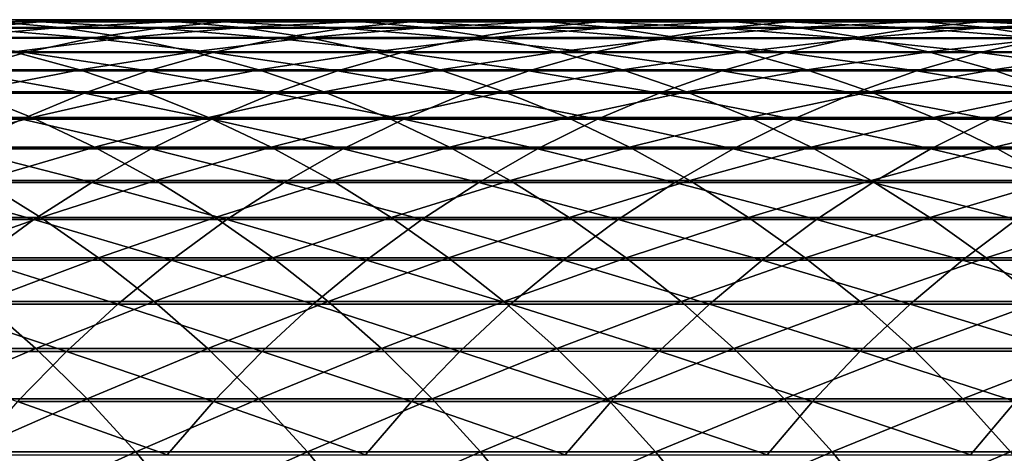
# Model space of a CAD drawing. Header units: metres. Extents: x -24 to 236, y -24 to 24.
# Tile 119 of 256: x 47.17 to 53.56, y 6.18 to 9. Entities that reach past the tile are written whole.
import ezdxf

# ---------------------------------------------------------------- set-up
doc = ezdxf.new("R2010")
doc.units = ezdxf.units.M
doc.layers.add('solid_10392024', color=7, linetype='CONTINUOUS')

msp = doc.modelspace()

# ---------------------------------------------------------------- linework, layer by layer
at = {"layer": 'solid_10392024'}
for points in [[(46.117588, 8.986413, 302.739349), (47.302929, 8.98634, 305.148254), (46.556221, 9.00038, 302.526093)], [(46.867668, 8.945963, 305.365021), (47.302929, 8.98634, 305.148254), (46.117588, 8.986413, 302.739349)], [(46.994892, 8.987893, 302.312805), (47.432308, 8.948991, 302.100159), (46.264595, 8.94903, 299.669464)], [(46.264595, 8.94903, 299.669464), (47.432308, 8.948991, 302.100159), (46.701431, 8.883825, 299.462097)], [(46.435005, 8.879292, 305.580505), (47.636139, 8.879197, 307.963409), (46.867668, 8.945963, 305.365021)], [(46.556221, 9.00038, 302.526093), (47.73951, 9.000305, 304.930847), (46.994892, 8.987893, 302.312805)], [(47.302929, 8.98634, 305.148254), (47.73951, 9.000305, 304.930847), (46.556221, 9.00038, 302.526093)], [(47.432308, 8.948991, 302.100159), (47.867188, 8.883787, 301.888733), (46.701431, 8.883825, 299.462097)], [(46.867668, 8.945963, 305.365021), (48.066685, 8.945866, 307.743744), (47.302929, 8.98634, 305.148254)], [(47.636139, 8.879197, 307.963409), (48.066685, 8.945866, 307.743744), (46.867668, 8.945963, 305.365021)], [(47.73951, 9.000305, 304.930847), (48.176125, 8.987819, 304.713409), (46.994892, 8.987893, 302.312805)], [(46.994892, 8.987893, 302.312805), (48.176125, 8.987819, 304.713409), (47.432308, 8.948991, 302.100159)], [(47.302929, 8.98634, 305.148254), (48.499817, 8.986242, 307.522766), (47.73951, 9.000305, 304.930847)], [(48.066685, 8.945866, 307.743744), (48.499817, 8.986242, 307.522766), (47.302929, 8.98634, 305.148254)], [(48.176125, 8.987819, 304.713409), (48.611492, 8.948917, 304.496582), (47.432308, 8.948991, 302.100159)], [(47.432308, 8.948991, 302.100159), (48.611492, 8.948917, 304.496582), (47.867188, 8.883787, 301.888733)], [(47.636139, 8.879197, 307.963409), (48.848824, 8.879093, 310.311676), (48.066685, 8.945866, 307.743744)], [(47.73951, 9.000305, 304.930847), (48.934261, 9.000208, 307.301117), (48.176125, 8.987819, 304.713409)], [(48.499817, 8.986242, 307.522766), (48.934261, 9.000208, 307.301117), (47.73951, 9.000305, 304.930847)], [(48.611492, 8.948917, 304.496582), (49.044334, 8.883714, 304.281006), (47.867188, 8.883787, 301.888733)], [(48.066685, 8.945866, 307.743744), (49.277172, 8.945762, 310.087769), (48.499817, 8.986242, 307.522766)], [(48.848824, 8.879093, 310.311676), (49.277172, 8.945762, 310.087769), (48.066685, 8.945866, 307.743744)], [(48.934261, 9.000208, 307.301117), (49.36874, 8.987721, 307.079437), (48.176125, 8.987819, 304.713409)], [(48.176125, 8.987819, 304.713409), (49.36874, 8.987721, 307.079437), (48.611492, 8.948917, 304.496582)], [(48.499817, 8.986242, 307.522766), (49.708092, 8.986137, 309.862488), (48.934261, 9.000208, 307.301117)], [(49.277172, 8.945762, 310.087769), (49.708092, 8.986137, 309.862488), (48.499817, 8.986242, 307.522766)], [(49.36874, 8.987721, 307.079437), (49.801979, 8.94882, 306.858398), (48.611492, 8.948917, 304.496582)], [(48.611492, 8.948917, 304.496582), (49.801979, 8.94882, 306.858398), (49.044334, 8.883714, 304.281006)], [(48.848824, 8.879093, 310.311676), (50.072914, 8.879005, 312.624969), (49.277172, 8.945762, 310.087769)], [(48.934261, 9.000208, 307.301117), (50.140316, 9.000103, 309.636566), (49.36874, 8.987721, 307.079437)], [(49.708092, 8.986137, 309.862488), (50.140316, 9.000103, 309.636566), (48.934261, 9.000208, 307.301117)], [(49.801979, 8.94882, 306.858398), (50.232704, 8.883617, 306.638641), (49.044334, 8.883714, 304.281006)], [(49.277172, 8.945762, 310.087769), (50.498974, 8.945673, 312.396729), (49.708092, 8.986137, 309.862488)], [(50.072914, 8.879005, 312.624969), (50.498974, 8.945673, 312.396729), (49.277172, 8.945762, 310.087769)], [(50.140316, 9.000103, 309.636566), (50.572575, 8.987617, 309.410583), (49.36874, 8.987721, 307.079437)], [(49.36874, 8.987721, 307.079437), (50.572575, 8.987617, 309.410583), (49.801979, 8.94882, 306.858398)], [(49.708092, 8.986137, 309.862488), (50.927593, 8.986049, 312.167145), (50.140316, 9.000103, 309.636566)], [(50.498974, 8.945673, 312.396729), (50.927593, 8.986049, 312.167145), (49.708092, 8.986137, 309.862488)], [(50.572575, 8.987617, 309.410583), (51.003601, 8.948716, 309.185272), (49.801979, 8.94882, 306.858398)], [(49.801979, 8.94882, 306.858398), (51.003601, 8.948716, 309.185272), (50.232704, 8.883617, 306.638641)], [(50.072914, 8.879005, 312.624969), (51.308254, 8.878961, 314.902954), (50.498974, 8.945673, 312.396729)], [(50.140316, 9.000103, 309.636566), (51.35751, 9.000013, 311.936829), (50.572575, 8.987617, 309.410583)], [(50.927593, 8.986049, 312.167145), (51.35751, 9.000013, 311.936829), (50.140316, 9.000103, 309.636566)], [(51.003601, 8.948716, 309.185272), (51.432125, 8.883514, 308.961243), (50.232704, 8.883617, 306.638641)], [(50.498974, 8.945673, 312.396729), (51.731937, 8.945628, 314.670319), (50.927593, 8.986049, 312.167145)], [(51.308254, 8.878961, 314.902954), (51.731937, 8.945628, 314.670319), (50.498974, 8.945673, 312.396729)], [(51.35751, 9.000013, 311.936829), (51.78746, 8.987528, 311.706512), (50.572575, 8.987617, 309.410583)], [(50.572575, 8.987617, 309.410583), (51.78746, 8.987528, 311.706512), (51.003601, 8.948716, 309.185272)], [(50.927593, 8.986049, 312.167145), (52.158161, 8.986004, 314.43631), (51.35751, 9.000013, 311.936829)], [(51.731937, 8.945628, 314.670319), (52.158161, 8.986004, 314.43631), (50.927593, 8.986049, 312.167145)], [(51.78746, 8.987528, 311.706512), (52.216183, 8.948627, 311.476837), (51.003601, 8.948716, 309.185272)], [(51.003601, 8.948716, 309.185272), (52.216183, 8.948627, 311.476837), (51.432125, 8.883514, 308.961243)], [(51.308254, 8.878961, 314.902954), (52.554688, 8.878997, 317.145264), (51.731937, 8.945628, 314.670319)], [(51.35751, 9.000013, 311.936829), (52.585678, 8.999969, 314.201599), (51.78746, 8.987528, 311.706512)], [(52.158161, 8.986004, 314.43631), (52.585678, 8.999969, 314.201599), (51.35751, 9.000013, 311.936829)], [(52.216183, 8.948627, 311.476837), (52.642418, 8.883426, 311.248505), (51.432125, 8.883514, 308.961243)], [(51.731937, 8.945628, 314.670319), (52.975899, 8.945664, 316.908203), (52.158161, 8.986004, 314.43631)], [(52.554688, 8.878997, 317.145264), (52.975899, 8.945664, 316.908203), (51.731937, 8.945628, 314.670319)], [(52.585678, 8.999969, 314.201599), (53.013229, 8.987483, 313.966858), (51.78746, 8.987528, 311.706512)], [(51.78746, 8.987528, 311.706512), (53.013229, 8.987483, 313.966858), (52.216183, 8.948627, 311.476837)], [(52.158161, 8.986004, 314.43631), (53.399639, 8.98604, 316.669708), (52.585678, 8.999969, 314.201599)], [(52.975899, 8.945664, 316.908203), (53.399639, 8.98604, 316.669708), (52.158161, 8.986004, 314.43631)], [(53.013229, 8.987483, 313.966858), (53.43956, 8.948583, 313.732758), (52.216183, 8.948627, 311.476837)], [(52.216183, 8.948627, 311.476837), (53.43956, 8.948583, 313.732758), (52.642418, 8.883426, 311.248505)], [(52.554688, 8.878997, 317.145264), (53.812061, 8.879126, 319.351593), (52.975899, 8.945664, 316.908203)], [(52.585678, 8.999969, 314.201599), (53.824661, 9.000005, 316.430511), (53.013229, 8.987483, 313.966858)], [(53.399639, 8.98604, 316.669708), (53.824661, 9.000005, 316.430511), (52.585678, 8.999969, 314.201599)], [(53.43956, 8.948583, 313.732758), (53.863419, 8.883382, 313.500061), (52.642418, 8.883426, 311.248505)], [(52.975899, 8.945664, 316.908203), (54.230705, 8.945794, 319.110016), (53.399639, 8.98604, 316.669708)], [(53.812061, 8.879126, 319.351593), (54.230705, 8.945794, 319.110016), (52.975899, 8.945664, 316.908203)], [(53.824661, 9.000005, 316.430511), (54.249722, 8.987519, 316.191254), (53.013229, 8.987483, 313.966858)], [(53.013229, 8.987483, 313.966858), (54.249722, 8.987519, 316.191254), (53.43956, 8.948583, 313.732758)], [(53.399639, 8.98604, 316.669708), (54.651859, 8.98617, 318.867004), (53.824661, 9.000005, 316.430511)], [(54.230705, 8.945794, 319.110016), (54.651859, 8.98617, 318.867004), (53.399639, 8.98604, 316.669708)], [(54.249722, 8.987519, 316.191254), (54.673565, 8.948619, 315.952728), (53.43956, 8.948583, 313.732758)], [(53.43956, 8.948583, 313.732758), (54.673565, 8.948619, 315.952728), (53.863419, 8.883382, 313.500061)], [(46.00621, 8.786527, 305.794067), (47.209442, 8.786431, 308.181122), (46.435005, 8.879292, 305.580505)], [(47.209442, 8.786431, 308.181122), (47.636139, 8.879197, 307.963409), (46.435005, 8.879292, 305.580505)], [(46.701431, 8.883825, 299.462097), (47.867188, 8.883787, 301.888733), (47.134434, 8.792512, 299.256561)], [(47.867188, 8.883787, 301.888733), (48.298248, 8.792473, 301.679138), (47.134434, 8.792512, 299.256561)], [(47.209442, 8.786431, 308.181122), (48.424309, 8.786329, 310.5336), (47.636139, 8.879197, 307.963409)], [(48.424309, 8.786329, 310.5336), (48.848824, 8.879093, 310.311676), (47.636139, 8.879197, 307.963409)], [(47.867188, 8.883787, 301.888733), (49.044334, 8.883714, 304.281006), (48.298248, 8.792473, 301.679138)], [(49.044334, 8.883714, 304.281006), (49.473377, 8.792401, 304.067352), (48.298248, 8.792473, 301.679138)], [(48.424309, 8.786329, 310.5336), (49.650669, 8.786242, 312.851166), (48.848824, 8.879093, 310.311676)], [(49.650669, 8.786242, 312.851166), (50.072914, 8.879005, 312.624969), (48.848824, 8.879093, 310.311676)], [(49.044334, 8.883714, 304.281006), (50.232704, 8.883617, 306.638641), (49.473377, 8.792401, 304.067352)], [(50.232704, 8.883617, 306.638641), (50.659649, 8.792306, 306.420807), (49.473377, 8.792401, 304.067352)], [(49.650669, 8.786242, 312.851166), (50.888363, 8.786199, 315.133484), (50.072914, 8.879005, 312.624969)], [(50.888363, 8.786199, 315.133484), (51.308254, 8.878961, 314.902954), (50.072914, 8.879005, 312.624969)], [(50.232704, 8.883617, 306.638641), (51.432125, 8.883514, 308.961243), (50.659649, 8.792306, 306.420807)], [(51.432125, 8.883514, 308.961243), (51.856888, 8.792204, 308.739197), (50.659649, 8.792306, 306.420807)], [(50.888363, 8.786199, 315.133484), (52.137245, 8.786234, 317.380219), (51.308254, 8.878961, 314.902954)], [(52.137245, 8.786234, 317.380219), (52.554688, 8.878997, 317.145264), (51.308254, 8.878961, 314.902954)], [(51.432125, 8.883514, 308.961243), (52.642418, 8.883426, 311.248505), (51.856888, 8.792204, 308.739197)], [(52.642418, 8.883426, 311.248505), (53.064915, 8.792116, 311.022186), (51.856888, 8.792204, 308.739197)], [(52.137245, 8.786234, 317.380219), (53.397167, 8.786361, 319.591034), (52.554688, 8.878997, 317.145264)], [(53.397167, 8.786361, 319.591034), (53.812061, 8.879126, 319.351593), (52.554688, 8.878997, 317.145264)], [(52.642418, 8.883426, 311.248505), (53.863419, 8.883382, 313.500061), (53.064915, 8.792116, 311.022186)], [(53.863419, 8.883382, 313.500061), (54.283554, 8.792072, 313.269379), (53.064915, 8.792116, 311.022186)], [(53.397167, 8.786361, 319.591034), (54.667961, 8.786537, 321.765656), (53.812061, 8.879126, 319.351593)], [(46.787849, 8.667843, 308.39621), (47.209442, 8.786431, 308.181122), (46.00621, 8.786527, 305.794067)], [(47.134434, 8.792512, 299.256561), (47.562328, 8.675356, 299.053467), (46.411854, 8.675357, 296.600769)], [(46.787849, 8.667843, 308.39621), (48.004875, 8.667742, 310.752869), (47.209442, 8.786431, 308.181122)], [(47.134434, 8.792512, 299.256561), (48.298248, 8.792473, 301.679138), (47.562328, 8.675356, 299.053467)], [(48.004875, 8.667742, 310.752869), (48.424309, 8.786329, 310.5336), (47.209442, 8.786431, 308.181122)], [(48.298248, 8.792473, 301.679138), (48.724224, 8.675319, 301.472046), (47.562328, 8.675356, 299.053467)], [(48.004875, 8.667742, 310.752869), (49.233471, 8.667656, 313.074646), (48.424309, 8.786329, 310.5336)], [(48.298248, 8.792473, 301.679138), (49.473377, 8.792401, 304.067352), (48.724224, 8.675319, 301.472046)], [(49.233471, 8.667656, 313.074646), (49.650669, 8.786242, 312.851166), (48.424309, 8.786329, 310.5336)], [(49.473377, 8.792401, 304.067352), (49.897362, 8.675247, 303.856201), (48.724224, 8.675319, 301.472046)], [(49.233471, 8.667656, 313.074646), (50.473495, 8.667612, 315.361267), (49.650669, 8.786242, 312.851166)], [(49.473377, 8.792401, 304.067352), (50.659649, 8.792306, 306.420807), (49.897362, 8.675247, 303.856201)], [(50.473495, 8.667612, 315.361267), (50.888363, 8.786199, 315.133484), (49.650669, 8.786242, 312.851166)], [(50.659649, 8.792306, 306.420807), (51.081558, 8.675154, 306.205566), (49.897362, 8.675247, 303.856201)], [(50.473495, 8.667612, 315.361267), (51.7248, 8.667647, 317.612335), (50.888363, 8.786199, 315.133484)], [(50.659649, 8.792306, 306.420807), (51.856888, 8.792204, 308.739197), (51.081558, 8.675154, 306.205566)], [(51.7248, 8.667647, 317.612335), (52.137245, 8.786234, 317.380219), (50.888363, 8.786199, 315.133484)], [(51.856888, 8.792204, 308.739197), (52.276638, 8.675053, 308.519775), (51.081558, 8.675154, 306.205566)], [(51.7248, 8.667647, 317.612335), (52.987232, 8.667773, 319.827576), (52.137245, 8.786234, 317.380219)], [(51.856888, 8.792204, 308.739197), (53.064915, 8.792116, 311.022186), (52.276638, 8.675053, 308.519775)], [(52.987232, 8.667773, 319.827576), (53.397167, 8.786361, 319.591034), (52.137245, 8.786234, 317.380219)], [(53.064915, 8.792116, 311.022186), (53.482426, 8.674966, 310.798523), (52.276638, 8.675053, 308.519775)], [(52.987232, 8.667773, 319.827576), (54.260643, 8.667947, 322.006683), (53.397167, 8.786361, 319.591034)], [(53.064915, 8.792116, 311.022186), (54.283554, 8.792072, 313.269379), (53.482426, 8.674966, 310.798523)], [(54.260643, 8.667947, 322.006683), (54.667961, 8.786537, 321.765656), (53.397167, 8.786361, 319.591034)], [(54.283554, 8.792072, 313.269379), (54.698734, 8.674923, 313.041443), (53.482426, 8.674966, 310.798523)], [(46.372604, 8.523779, 308.608063), (47.591751, 8.52368, 310.968811), (46.787849, 8.667843, 308.39621)], [(46.411854, 8.675357, 296.600769), (47.562328, 8.675356, 299.053467), (46.835201, 8.532704, 296.404572)], [(47.591751, 8.52368, 310.968811), (48.004875, 8.667742, 310.752869), (46.787849, 8.667843, 308.39621)], [(47.562328, 8.675356, 299.053467), (47.98386, 8.532703, 298.853363), (46.835201, 8.532704, 296.404572)], [(47.562328, 8.675356, 299.053467), (48.724224, 8.675319, 301.472046), (47.98386, 8.532703, 298.853363)], [(47.591751, 8.52368, 310.968811), (48.822552, 8.523595, 313.294769), (48.004875, 8.667742, 310.752869)], [(48.724224, 8.675319, 301.472046), (49.143867, 8.532666, 301.268036), (47.98386, 8.532703, 298.853363)], [(48.822552, 8.523595, 313.294769), (49.233471, 8.667656, 313.074646), (48.004875, 8.667742, 310.752869)], [(48.724224, 8.675319, 301.472046), (49.897362, 8.675247, 303.856201), (49.143867, 8.532666, 301.268036)], [(48.822552, 8.523595, 313.294769), (50.064869, 8.523552, 315.585602), (49.233471, 8.667656, 313.074646)], [(49.897362, 8.675247, 303.856201), (50.315037, 8.532597, 303.648193), (49.143867, 8.532666, 301.268036)], [(50.064869, 8.523552, 315.585602), (50.473495, 8.667612, 315.361267), (49.233471, 8.667656, 313.074646)], [(49.897362, 8.675247, 303.856201), (51.081558, 8.675154, 306.205566), (50.315037, 8.532597, 303.648193)], [(50.064869, 8.523552, 315.585602), (51.318558, 8.523586, 317.840973), (50.473495, 8.667612, 315.361267)], [(51.081558, 8.675154, 306.205566), (51.497192, 8.532504, 305.9935), (50.315037, 8.532597, 303.648193)], [(51.318558, 8.523586, 317.840973), (51.7248, 8.667647, 317.612335), (50.473495, 8.667612, 315.361267)], [(51.081558, 8.675154, 306.205566), (52.276638, 8.675053, 308.519775), (51.497192, 8.532504, 305.9935)], [(51.318558, 8.523586, 317.840973), (52.583469, 8.52371, 320.060577), (51.7248, 8.667647, 317.612335)], [(52.276638, 8.675053, 308.519775), (52.690147, 8.532405, 308.303619), (51.497192, 8.532504, 305.9935)], [(52.583469, 8.52371, 320.060577), (52.987232, 8.667773, 319.827576), (51.7248, 8.667647, 317.612335)], [(52.276638, 8.675053, 308.519775), (53.482426, 8.674966, 310.798523), (52.690147, 8.532405, 308.303619)], [(52.583469, 8.52371, 320.060577), (53.859455, 8.523881, 322.24411), (52.987232, 8.667773, 319.827576)], [(53.482426, 8.674966, 310.798523), (53.893726, 8.53232, 310.578186), (52.690147, 8.532405, 308.303619)], [(53.859455, 8.523881, 322.24411), (54.260643, 8.667947, 322.006683), (52.987232, 8.667773, 319.827576)], [(53.482426, 8.674966, 310.798523), (54.698734, 8.674923, 313.041443), (53.893726, 8.53232, 310.578186)], [(45.964924, 8.354663, 308.816071), (47.18615, 8.354566, 311.180847), (46.372604, 8.523779, 308.608063)], [(46.835201, 8.532704, 296.404572), (47.250916, 8.364973, 296.211884), (46.115501, 8.364939, 293.733032)], [(47.18615, 8.354566, 311.180847), (47.591751, 8.52368, 310.968811), (46.372604, 8.523779, 308.608063)], [(46.835201, 8.532704, 296.404572), (47.98386, 8.532703, 298.853363), (47.250916, 8.364973, 296.211884)], [(47.18615, 8.354566, 311.180847), (48.419121, 8.354483, 313.510895), (47.591751, 8.52368, 310.968811)], [(47.98386, 8.532703, 298.853363), (48.397789, 8.364973, 298.656891), (47.250916, 8.364973, 296.211884)], [(48.419121, 8.354483, 313.510895), (48.822552, 8.523595, 313.294769), (47.591751, 8.52368, 310.968811)], [(47.98386, 8.532703, 298.853363), (49.143867, 8.532666, 301.268036), (48.397789, 8.364973, 298.656891)], [(49.143867, 8.532666, 301.268036), (49.555939, 8.364937, 301.067688), (48.397789, 8.364973, 298.656891)], [(48.419121, 8.354483, 313.510895), (49.663689, 8.354441, 315.805878), (48.822552, 8.523595, 313.294769)], [(49.663689, 8.354441, 315.805878), (50.064869, 8.523552, 315.585602), (48.822552, 8.523595, 313.294769)], [(49.143867, 8.532666, 301.268036), (50.315037, 8.532597, 303.648193), (49.555939, 8.364937, 301.067688)], [(50.315037, 8.532597, 303.648193), (50.725182, 8.364868, 303.443939), (49.555939, 8.364937, 301.067688)], [(49.663689, 8.354441, 315.805878), (50.919716, 8.354475, 318.06546), (50.064869, 8.523552, 315.585602)], [(50.919716, 8.354475, 318.06546), (51.318558, 8.523586, 317.840973), (50.064869, 8.523552, 315.585602)], [(50.315037, 8.532597, 303.648193), (51.497192, 8.532504, 305.9935), (50.725182, 8.364868, 303.443939)], [(51.497192, 8.532504, 305.9935), (51.905331, 8.364778, 305.785278), (50.725182, 8.364868, 303.443939)], [(50.919716, 8.354475, 318.06546), (52.187057, 8.354595, 320.289337), (51.318558, 8.523586, 317.840973)], [(52.187057, 8.354595, 320.289337), (52.583469, 8.52371, 320.060577), (51.318558, 8.523586, 317.840973)], [(51.497192, 8.532504, 305.9935), (52.690147, 8.532405, 308.303619), (51.905331, 8.364778, 305.785278)], [(52.690147, 8.532405, 308.303619), (53.096199, 8.364679, 308.09137), (51.905331, 8.364778, 305.785278)], [(52.187057, 8.354595, 320.289337), (53.465576, 8.354763, 322.477203), (52.583469, 8.52371, 320.060577)], [(53.465576, 8.354763, 322.477203), (53.859455, 8.523881, 322.24411), (52.583469, 8.52371, 320.060577)], [(52.690147, 8.532405, 308.303619), (53.893726, 8.53232, 310.578186), (53.096199, 8.364679, 308.09137)], [(53.893726, 8.53232, 310.578186), (54.297607, 8.364596, 310.361847), (53.096199, 8.364679, 308.09137)], [(53.465576, 8.354763, 322.477203), (54.755127, 8.354937, 324.628815), (53.859455, 8.523881, 322.24411)], [(46.115501, 8.364939, 293.733032), (47.250916, 8.364973, 296.211884), (46.524036, 8.172624, 293.548126)], [(47.250916, 8.364973, 296.211884), (47.657772, 8.172658, 296.023315), (46.524036, 8.172624, 293.548126)], [(47.250916, 8.364973, 296.211884), (48.397789, 8.364973, 298.656891), (47.657772, 8.172658, 296.023315)], [(48.397789, 8.364973, 298.656891), (48.802898, 8.172657, 298.4646), (47.657772, 8.172658, 296.023315)], [(48.397789, 8.364973, 298.656891), (49.555939, 8.364937, 301.067688), (48.802898, 8.172657, 298.4646)], [(49.555939, 8.364937, 301.067688), (49.959232, 8.172622, 300.871613), (48.802898, 8.172657, 298.4646)], [(49.555939, 8.364937, 301.067688), (50.725182, 8.364868, 303.443939), (49.959232, 8.172622, 300.871613)], [(50.725182, 8.364868, 303.443939), (51.126583, 8.172555, 303.244019), (49.959232, 8.172622, 300.871613)], [(50.725182, 8.364868, 303.443939), (51.905331, 8.364778, 305.785278), (51.126583, 8.172555, 303.244019)], [(51.905331, 8.364778, 305.785278), (52.304771, 8.172466, 305.581482), (51.126583, 8.172555, 303.244019)], [(51.905331, 8.364778, 305.785278), (53.096199, 8.364679, 308.09137), (52.304771, 8.172466, 305.581482)], [(53.096199, 8.364679, 308.09137), (53.493599, 8.172371, 307.883606), (52.304771, 8.172466, 305.581482)], [(53.096199, 8.364679, 308.09137), (54.297607, 8.364596, 310.361847), (53.493599, 8.172371, 307.883606)], [(54.297607, 8.364596, 310.361847), (54.692886, 8.17229, 310.150085), (53.493599, 8.172371, 307.883606)], [(46.789272, 8.160897, 311.388336), (47.18615, 8.354566, 311.180847), (45.964924, 8.354663, 308.816071)], [(46.789272, 8.160897, 311.388336), (48.024361, 8.160816, 313.722382), (47.18615, 8.354566, 311.180847)], [(48.024361, 8.160816, 313.722382), (48.419121, 8.354483, 313.510895), (47.18615, 8.354566, 311.180847)], [(48.024361, 8.160816, 313.722382), (49.27113, 8.160776, 316.021423), (48.419121, 8.354483, 313.510895)], [(49.27113, 8.160776, 316.021423), (49.663689, 8.354441, 315.805878), (48.419121, 8.354483, 313.510895)], [(49.27113, 8.160776, 316.021423), (50.529449, 8.160809, 318.285126), (49.663689, 8.354441, 315.805878)], [(50.529449, 8.160809, 318.285126), (50.919716, 8.354475, 318.06546), (49.663689, 8.354441, 315.805878)], [(50.529449, 8.160809, 318.285126), (51.799171, 8.160927, 320.513153), (50.919716, 8.354475, 318.06546)], [(51.799171, 8.160927, 320.513153), (52.187057, 8.354595, 320.289337), (50.919716, 8.354475, 318.06546)], [(51.799171, 8.160927, 320.513153), (53.080162, 8.161091, 322.705292), (52.187057, 8.354595, 320.289337)], [(53.080162, 8.161091, 322.705292), (53.465576, 8.354763, 322.477203), (52.187057, 8.354595, 320.289337)], [(53.080162, 8.161091, 322.705292), (54.372288, 8.16126, 324.861206), (53.465576, 8.354763, 322.477203)], [(54.372288, 8.16126, 324.861206), (54.755127, 8.354937, 324.628815), (53.465576, 8.354763, 322.477203)], [(46.524036, 8.172624, 293.548126), (47.657772, 8.172658, 296.023315), (46.922478, 7.956289, 293.367798)], [(47.657772, 8.172658, 296.023315), (48.054573, 7.956322, 295.839417), (46.922478, 7.956289, 293.367798)], [(47.657772, 8.172658, 296.023315), (48.802898, 8.172657, 298.4646), (48.054573, 7.956322, 295.839417)], [(48.802898, 8.172657, 298.4646), (49.197994, 7.956322, 298.277039), (48.054573, 7.956322, 295.839417)], [(48.802898, 8.172657, 298.4646), (49.959232, 8.172622, 300.871613), (49.197994, 7.956322, 298.277039)], [(49.959232, 8.172622, 300.871613), (50.352558, 7.956287, 300.680389), (49.197994, 7.956322, 298.277039)], [(49.959232, 8.172622, 300.871613), (51.126583, 8.172555, 303.244019), (50.352558, 7.956287, 300.680389)], [(51.126583, 8.172555, 303.244019), (51.51807, 7.956222, 303.049042), (50.352558, 7.956287, 300.680389)], [(51.126583, 8.172555, 303.244019), (52.304771, 8.172466, 305.581482), (51.51807, 7.956222, 303.049042)], [(52.304771, 8.172466, 305.581482), (52.69434, 7.956136, 305.382721), (51.51807, 7.956222, 303.049042)], [(52.304771, 8.172466, 305.581482), (53.493599, 8.172371, 307.883606), (52.69434, 7.956136, 305.382721)], [(53.493599, 8.172371, 307.883606), (53.88118, 7.956043, 307.681), (52.69434, 7.956136, 305.382721)], [(53.493599, 8.172371, 307.883606), (54.692886, 8.17229, 310.150085), (53.88118, 7.956043, 307.681)], [(46.402275, 7.943244, 311.590637), (47.639431, 7.943165, 313.928589), (46.789272, 8.160897, 311.388336)], [(47.639431, 7.943165, 313.928589), (48.024361, 8.160816, 313.722382), (46.789272, 8.160897, 311.388336)], [(47.639431, 7.943165, 313.928589), (48.888351, 7.943126, 316.231567), (48.024361, 8.160816, 313.722382)], [(48.888351, 7.943126, 316.231567), (49.27113, 8.160776, 316.021423), (48.024361, 8.160816, 313.722382)], [(48.888351, 7.943126, 316.231567), (50.148899, 7.943158, 318.499298), (49.27113, 8.160776, 316.021423)], [(50.148899, 7.943158, 318.499298), (50.529449, 8.160809, 318.285126), (49.27113, 8.160776, 316.021423)], [(50.148899, 7.943158, 318.499298), (51.420944, 7.943273, 320.731415), (50.529449, 8.160809, 318.285126)], [(51.420944, 7.943273, 320.731415), (51.799171, 8.160927, 320.513153), (50.529449, 8.160809, 318.285126)], [(51.420944, 7.943273, 320.731415), (52.70435, 7.943432, 322.927673), (51.799171, 8.160927, 320.513153)], [(52.70435, 7.943432, 322.927673), (53.080162, 8.161091, 322.705292), (51.799171, 8.160927, 320.513153)], [(52.70435, 7.943432, 322.927673), (53.998985, 7.943596, 325.087799), (53.080162, 8.161091, 322.705292)], [(53.998985, 7.943596, 325.087799), (54.372288, 8.16126, 324.861206), (53.080162, 8.161091, 322.705292)], [(46.026299, 7.702245, 311.78717), (47.265465, 7.702168, 314.128906), (46.402275, 7.943244, 311.590637)], [(46.922478, 7.956289, 293.367798), (47.309654, 7.716571, 293.192566), (46.190613, 7.716511, 290.690796)], [(47.265465, 7.702168, 314.128906), (47.639431, 7.943165, 313.928589), (46.402275, 7.943244, 311.590637)], [(46.922478, 7.956289, 293.367798), (48.054573, 7.956322, 295.839417), (47.309654, 7.716571, 293.192566)], [(47.265465, 7.702168, 314.128906), (48.516472, 7.70213, 316.43576), (47.639431, 7.943165, 313.928589)], [(48.054573, 7.956322, 295.839417), (48.440155, 7.716603, 295.660706), (47.309654, 7.716571, 293.192566)], [(48.516472, 7.70213, 316.43576), (48.888351, 7.943126, 316.231567), (47.639431, 7.943165, 313.928589)], [(48.054573, 7.956322, 295.839417), (49.197994, 7.956322, 298.277039), (48.440155, 7.716603, 295.660706)], [(49.197994, 7.956322, 298.277039), (49.581921, 7.716603, 298.094818), (48.440155, 7.716603, 295.660706)], [(48.516472, 7.70213, 316.43576), (49.77919, 7.702161, 318.707367), (48.888351, 7.943126, 316.231567)], [(49.77919, 7.702161, 318.707367), (50.148899, 7.943158, 318.499298), (48.888351, 7.943126, 316.231567)], [(49.197994, 7.956322, 298.277039), (50.352558, 7.956287, 300.680389), (49.581921, 7.716603, 298.094818)], [(50.352558, 7.956287, 300.680389), (50.734764, 7.716569, 300.494568), (49.581921, 7.716603, 298.094818)], [(49.77919, 7.702161, 318.707367), (51.053486, 7.702273, 320.943481), (50.148899, 7.943158, 318.499298)], [(51.053486, 7.702273, 320.943481), (51.420944, 7.943273, 320.731415), (50.148899, 7.943158, 318.499298)], [(50.352558, 7.956287, 300.680389), (51.51807, 7.956222, 303.049042), (50.734764, 7.716569, 300.494568)], [(51.51807, 7.956222, 303.049042), (51.898487, 7.716506, 302.859589), (50.734764, 7.716569, 300.494568)], [(51.053486, 7.702273, 320.943481), (52.339237, 7.702427, 323.143738), (51.420944, 7.943273, 320.731415)], [(52.339237, 7.702427, 323.143738), (52.70435, 7.943432, 322.927673), (51.420944, 7.943273, 320.731415)], [(51.51807, 7.956222, 303.049042), (52.69434, 7.956136, 305.382721), (51.898487, 7.716506, 302.859589)], [(52.69434, 7.956136, 305.382721), (53.072895, 7.716422, 305.189575), (51.898487, 7.716506, 302.859589)], [(52.339237, 7.702427, 323.143738), (53.636318, 7.702587, 325.307922), (52.70435, 7.943432, 322.927673)], [(52.69434, 7.956136, 305.382721), (53.88118, 7.956043, 307.681), (53.072895, 7.716422, 305.189575)], [(53.636318, 7.702587, 325.307922), (53.998985, 7.943596, 325.087799), (52.70435, 7.943432, 322.927673)], [(53.88118, 7.956043, 307.681), (54.257801, 7.716332, 307.484131), (53.072895, 7.716422, 305.189575)], [(46.903557, 7.438535, 314.322784), (47.265465, 7.702168, 314.128906), (46.026299, 7.702245, 311.78717)], [(46.190613, 7.716511, 290.690796), (47.309654, 7.716571, 293.192566), (46.566868, 7.454115, 290.524506)], [(47.309654, 7.716571, 293.192566), (47.684425, 7.454173, 293.022949), (46.566868, 7.454115, 290.524506)], [(46.903557, 7.438535, 314.322784), (48.156586, 7.438498, 316.633331), (47.265465, 7.702168, 314.128906)], [(48.156586, 7.438498, 316.633331), (48.516472, 7.70213, 316.43576), (47.265465, 7.702168, 314.128906)], [(47.309654, 7.716571, 293.192566), (48.440155, 7.716603, 295.660706), (47.684425, 7.454173, 293.022949)], [(48.440155, 7.716603, 295.660706), (48.813381, 7.454204, 295.487701), (47.684425, 7.454173, 293.022949)], [(48.156586, 7.438498, 316.633331), (49.421402, 7.438528, 318.908752), (48.516472, 7.70213, 316.43576)], [(48.440155, 7.716603, 295.660706), (49.581921, 7.716603, 298.094818), (48.813381, 7.454204, 295.487701)], [(49.421402, 7.438528, 318.908752), (49.77919, 7.702161, 318.707367), (48.516472, 7.70213, 316.43576)], [(49.581921, 7.716603, 298.094818), (49.953548, 7.454204, 297.918396), (48.813381, 7.454204, 295.487701)], [(49.421402, 7.438528, 318.908752), (50.697884, 7.438636, 321.148682), (49.77919, 7.702161, 318.707367)], [(49.581921, 7.716603, 298.094818), (50.734764, 7.716569, 300.494568), (49.953548, 7.454204, 297.918396)], [(50.697884, 7.438636, 321.148682), (51.053486, 7.702273, 320.943481), (49.77919, 7.702161, 318.707367)], [(50.734764, 7.716569, 300.494568), (51.104725, 7.454171, 300.314697), (49.953548, 7.454204, 297.918396)], [(50.697884, 7.438636, 321.148682), (51.985905, 7.438785, 323.352844), (51.053486, 7.702273, 320.943481)], [(50.734764, 7.716569, 300.494568), (51.898487, 7.716506, 302.859589), (51.104725, 7.454171, 300.314697)], [(51.985905, 7.438785, 323.352844), (52.339237, 7.702427, 323.143738), (51.053486, 7.702273, 320.943481)], [(51.898487, 7.716506, 302.859589), (52.266712, 7.45411, 302.676208), (51.104725, 7.454171, 300.314697)], [(51.898487, 7.716506, 302.859589), (53.072895, 7.716422, 305.189575), (52.266712, 7.45411, 302.676208)], [(51.985905, 7.438785, 323.352844), (53.285343, 7.438939, 325.520996), (52.339237, 7.702427, 323.143738)], [(53.072895, 7.716422, 305.189575), (53.439323, 7.45403, 305.002625), (52.266712, 7.45411, 302.676208)], [(53.285343, 7.438939, 325.520996), (53.636318, 7.702587, 325.307922), (52.339237, 7.702427, 323.143738)], [(53.072895, 7.716422, 305.189575), (54.257801, 7.716332, 307.484131), (53.439323, 7.45403, 305.002625)], [(53.285343, 7.438939, 325.520996), (54.596081, 7.439068, 327.652832), (53.636318, 7.702587, 325.307922)], [(54.257801, 7.716332, 307.484131), (54.622353, 7.453943, 307.293549), (53.439323, 7.45403, 305.002625)], [(46.554779, 7.153039, 314.509613), (47.809753, 7.153004, 316.823761), (46.903557, 7.438535, 314.322784)], [(46.566868, 7.454115, 290.524506), (47.684425, 7.454173, 293.022949), (46.929562, 7.169812, 290.364197)], [(47.809753, 7.153004, 316.823761), (48.156586, 7.438498, 316.633331), (46.903557, 7.438535, 314.322784)], [(47.684425, 7.454173, 293.022949), (48.045689, 7.169867, 292.859436), (46.929562, 7.169812, 290.364197)], [(47.684425, 7.454173, 293.022949), (48.813381, 7.454204, 295.487701), (48.045689, 7.169867, 292.859436)], [(47.809753, 7.153004, 316.823761), (49.076595, 7.153032, 319.102814), (48.156586, 7.438498, 316.633331)], [(48.813381, 7.454204, 295.487701), (49.173161, 7.169897, 295.320953), (48.045689, 7.169867, 292.859436)], [(49.076595, 7.153032, 319.102814), (49.421402, 7.438528, 318.908752), (48.156586, 7.438498, 316.633331)], [(48.813381, 7.454204, 295.487701), (49.953548, 7.454204, 297.918396), (49.173161, 7.169897, 295.320953)], [(49.076595, 7.153032, 319.102814), (50.355175, 7.153136, 321.346436), (49.421402, 7.438528, 318.908752)], [(49.953548, 7.454204, 297.918396), (50.311783, 7.169897, 297.748352), (49.173161, 7.169897, 295.320953)], [(50.355175, 7.153136, 321.346436), (50.697884, 7.438636, 321.148682), (49.421402, 7.438528, 318.908752)], [(49.953548, 7.454204, 297.918396), (51.104725, 7.454171, 300.314697), (50.311783, 7.169897, 297.748352)], [(51.104725, 7.454171, 300.314697), (51.461353, 7.169866, 300.141296), (50.311783, 7.169897, 297.748352)], [(50.355175, 7.153136, 321.346436), (51.645386, 7.15328, 323.554352), (50.697884, 7.438636, 321.148682)], [(51.645386, 7.15328, 323.554352), (51.985905, 7.438785, 323.352844), (50.697884, 7.438636, 321.148682)], [(51.104725, 7.454171, 300.314697), (52.266712, 7.45411, 302.676208), (51.461353, 7.169866, 300.141296)], [(52.266712, 7.45411, 302.676208), (52.621674, 7.169807, 302.499451), (51.461353, 7.169866, 300.141296)], [(51.645386, 7.15328, 323.554352), (52.947102, 7.153428, 325.726288), (51.985905, 7.438785, 323.352844)], [(52.947102, 7.153428, 325.726288), (53.285343, 7.438939, 325.520996), (51.985905, 7.438785, 323.352844)], [(52.266712, 7.45411, 302.676208), (53.439323, 7.45403, 305.002625), (52.621674, 7.169807, 302.499451)], [(53.439323, 7.45403, 305.002625), (53.792545, 7.169729, 304.822418), (52.621674, 7.169807, 302.499451)], [(52.947102, 7.153428, 325.726288), (54.260204, 7.153552, 327.862), (53.285343, 7.438939, 325.520996)], [(54.260204, 7.153552, 327.862), (54.596081, 7.439068, 327.652832), (53.285343, 7.438939, 325.520996)], [(53.439323, 7.45403, 305.002625), (54.622353, 7.453943, 307.293549), (53.792545, 7.169729, 304.822418)], [(46.929562, 7.169812, 290.364197), (47.277634, 6.864436, 290.210358), (46.17437, 6.864367, 287.684753)], [(46.22015, 6.84652, 314.688873), (47.476994, 6.846487, 317.00647), (46.554779, 7.153039, 314.509613)], [(47.476994, 6.846487, 317.00647), (47.809753, 7.153004, 316.823761), (46.554779, 7.153039, 314.509613)], [(46.929562, 7.169812, 290.364197), (48.045689, 7.169867, 292.859436), (47.277634, 6.864436, 290.210358)], [(48.045689, 7.169867, 292.859436), (48.392387, 6.864489, 292.702545), (47.277634, 6.864436, 290.210358)], [(47.476994, 6.846487, 317.00647), (48.745773, 6.846514, 319.289001), (47.809753, 7.153004, 316.823761)], [(48.745773, 6.846514, 319.289001), (49.076595, 7.153032, 319.102814), (47.809753, 7.153004, 316.823761)], [(48.045689, 7.169867, 292.859436), (49.173161, 7.169897, 295.320953), (48.392387, 6.864489, 292.702545)], [(49.173161, 7.169897, 295.320953), (49.518433, 6.864518, 295.160919), (48.392387, 6.864489, 292.702545)], [(48.745773, 6.846514, 319.289001), (50.026375, 6.846613, 321.536163), (49.076595, 7.153032, 319.102814)], [(50.026375, 6.846613, 321.536163), (50.355175, 7.153136, 321.346436), (49.076595, 7.153032, 319.102814)], [(49.173161, 7.169897, 295.320953), (50.311783, 7.169897, 297.748352), (49.518433, 6.864518, 295.160919)], [(50.311783, 7.169897, 297.748352), (50.655571, 6.864517, 297.585175), (49.518433, 6.864518, 295.160919)], [(50.026375, 6.846613, 321.536163), (51.31868, 6.846751, 323.747681), (50.355175, 7.153136, 321.346436)], [(50.311783, 7.169897, 297.748352), (51.461353, 7.169866, 300.141296), (50.655571, 6.864517, 297.585175)], [(51.31868, 6.846751, 323.747681), (51.645386, 7.15328, 323.554352), (50.355175, 7.153136, 321.346436)], [(51.461353, 7.169866, 300.141296), (51.8036, 6.864487, 299.974915), (50.655571, 6.864517, 297.585175)], [(51.31868, 6.846751, 323.747681), (52.622581, 6.846892, 325.923279), (51.645386, 7.15328, 323.554352)], [(51.461353, 7.169866, 300.141296), (52.621674, 7.169807, 302.499451), (51.8036, 6.864487, 299.974915)], [(52.622581, 6.846892, 325.923279), (52.947102, 7.153428, 325.726288), (51.645386, 7.15328, 323.554352)], [(52.621674, 7.169807, 302.499451), (52.962318, 6.864431, 302.329803), (51.8036, 6.864487, 299.974915)], [(52.621674, 7.169807, 302.499451), (53.792545, 7.169729, 304.822418), (52.962318, 6.864431, 302.329803)], [(52.622581, 6.846892, 325.923279), (53.937958, 6.847012, 328.062683), (52.947102, 7.153428, 325.726288)], [(53.937958, 6.847012, 328.062683), (54.260204, 7.153552, 327.862), (52.947102, 7.153428, 325.726288)], [(53.792545, 7.169729, 304.822418), (54.131523, 6.864357, 304.649475), (52.962318, 6.864431, 302.329803)], [(46.17437, 6.864367, 287.684753), (47.277634, 6.864436, 290.210358), (46.508053, 6.538819, 287.54071)], [(47.159283, 6.519847, 317.180908), (47.476994, 6.846487, 317.00647), (46.22015, 6.84652, 314.688873)], [(47.277634, 6.864436, 290.210358), (47.610054, 6.538885, 290.063446), (46.508053, 6.538819, 287.54071)], [(47.159283, 6.519847, 317.180908), (48.429916, 6.519874, 319.466766), (47.476994, 6.846487, 317.00647)], [(47.277634, 6.864436, 290.210358), (48.392387, 6.864489, 292.702545), (47.610054, 6.538885, 290.063446)], [(48.429916, 6.519874, 319.466766), (48.745773, 6.846514, 319.289001), (47.476994, 6.846487, 317.00647)], [(48.392387, 6.864489, 292.702545), (48.723499, 6.538936, 292.552673), (47.610054, 6.538885, 290.063446)], [(48.392387, 6.864489, 292.702545), (49.518433, 6.864518, 295.160919), (48.723499, 6.538936, 292.552673)], [(48.429916, 6.519874, 319.466766), (49.712444, 6.519968, 321.717316), (48.745773, 6.846514, 319.289001)], [(49.518433, 6.864518, 295.160919), (49.848183, 6.538963, 295.008087), (48.723499, 6.538936, 292.552673)], [(49.712444, 6.519968, 321.717316), (50.026375, 6.846613, 321.536163), (48.745773, 6.846514, 319.289001)], [(49.518433, 6.864518, 295.160919), (50.655571, 6.864517, 297.585175), (49.848183, 6.538963, 295.008087)], [(49.712444, 6.519968, 321.717316), (51.006752, 6.520099, 323.932281), (50.026375, 6.846613, 321.536163)], [(50.655571, 6.864517, 297.585175), (50.983906, 6.538963, 297.429321), (49.848183, 6.538963, 295.008087)], [(51.006752, 6.520099, 323.932281), (51.31868, 6.846751, 323.747681), (50.026375, 6.846613, 321.536163)], [(50.655571, 6.864517, 297.585175), (51.8036, 6.864487, 299.974915), (50.983906, 6.538963, 297.429321)], [(51.8036, 6.864487, 299.974915), (52.130463, 6.538934, 299.81601), (50.983906, 6.538963, 297.429321)], [(51.006752, 6.520099, 323.932281), (52.312737, 6.520234, 326.111359), (51.31868, 6.846751, 323.747681)], [(52.312737, 6.520234, 326.111359), (52.622581, 6.846892, 325.923279), (51.31868, 6.846751, 323.747681)], [(51.8036, 6.864487, 299.974915), (52.962318, 6.864431, 302.329803), (52.130463, 6.538934, 299.81601)], [(52.962318, 6.864431, 302.329803), (53.287647, 6.53888, 302.167786), (52.130463, 6.538934, 299.81601)], [(52.312737, 6.520234, 326.111359), (53.630287, 6.520347, 328.254303), (52.622581, 6.846892, 325.923279)], [(53.630287, 6.520347, 328.254303), (53.937958, 6.847012, 328.062683), (52.622581, 6.846892, 325.923279)], [(52.962318, 6.864431, 302.329803), (54.131523, 6.864357, 304.649475), (53.287647, 6.53888, 302.167786)], [(54.131523, 6.864357, 304.649475), (54.455265, 6.53881, 304.484283), (53.287647, 6.53888, 302.167786)], [(46.508053, 6.538819, 287.54071), (47.610054, 6.538885, 290.063446), (46.82505, 6.194054, 287.4039)], [(47.610054, 6.538885, 290.063446), (47.92585, 6.194116, 289.923859), (46.82505, 6.194054, 287.4039)], [(46.857555, 6.174046, 317.346558), (48.129948, 6.174071, 319.63562), (47.159283, 6.519847, 317.180908)], [(48.129948, 6.174071, 319.63562), (48.429916, 6.519874, 319.466766), (47.159283, 6.519847, 317.180908)], [(47.610054, 6.538885, 290.063446), (48.723499, 6.538936, 292.552673), (47.92585, 6.194116, 289.923859)], [(48.723499, 6.538936, 292.552673), (49.038052, 6.194164, 292.410309), (47.92585, 6.194116, 289.923859)], [(48.129948, 6.174071, 319.63562), (49.414307, 6.17416, 321.889374), (48.429916, 6.519874, 319.466766)], [(49.414307, 6.17416, 321.889374), (49.712444, 6.519968, 321.717316), (48.429916, 6.519874, 319.466766)], [(48.723499, 6.538936, 292.552673), (49.848183, 6.538963, 295.008087), (49.038052, 6.194164, 292.410309)], [(49.848183, 6.538963, 295.008087), (50.161442, 6.19419, 294.862915), (49.038052, 6.194164, 292.410309)], [(49.414307, 6.17416, 321.889374), (50.710518, 6.174284, 324.107574), (49.712444, 6.519968, 321.717316)], [(50.710518, 6.174284, 324.107574), (51.006752, 6.520099, 323.932281), (49.712444, 6.519968, 321.717316)], [(49.848183, 6.538963, 295.008087), (50.983906, 6.538963, 297.429321), (50.161442, 6.19419, 294.862915)], [(50.983906, 6.538963, 297.429321), (51.295818, 6.19419, 297.28125), (50.161442, 6.19419, 294.862915)], [(50.710518, 6.174284, 324.107574), (52.018482, 6.174412, 326.289978), (51.006752, 6.520099, 323.932281)], [(50.983906, 6.538963, 297.429321), (52.130463, 6.538934, 299.81601), (51.295818, 6.19419, 297.28125)], [(52.018482, 6.174412, 326.289978), (52.312737, 6.520234, 326.111359), (51.006752, 6.520099, 323.932281)], [(52.130463, 6.538934, 299.81601), (52.440975, 6.194162, 299.665039), (51.295818, 6.19419, 297.28125)], [(52.018482, 6.174412, 326.289978), (53.338093, 6.174519, 328.436279), (52.312737, 6.520234, 326.111359)], [(52.130463, 6.538934, 299.81601), (53.287647, 6.53888, 302.167786), (52.440975, 6.194162, 299.665039)], [(53.338093, 6.174519, 328.436279), (53.630287, 6.520347, 328.254303), (52.312737, 6.520234, 326.111359)], [(53.287647, 6.53888, 302.167786), (53.59671, 6.194112, 302.013855), (52.440975, 6.194162, 299.665039)], [(53.287647, 6.53888, 302.167786), (54.455265, 6.53881, 304.484283), (53.59671, 6.194112, 302.013855)], [(53.338093, 6.174519, 328.436279), (54.66925, 6.174588, 330.546234), (53.630287, 6.520347, 328.254303)], [(46.82505, 6.194054, 287.4039), (47.92585, 6.194116, 289.923859), (47.124424, 5.831084, 287.274658)], [(47.92585, 6.194116, 289.923859), (48.224094, 5.831142, 289.792023), (47.124424, 5.831084, 287.274658)], [(47.92585, 6.194116, 289.923859), (49.038052, 6.194164, 292.410309), (48.224094, 5.831142, 289.792023)], [(49.038052, 6.194164, 292.410309), (49.335117, 5.831188, 292.275848), (48.224094, 5.831142, 289.792023)], [(49.038052, 6.194164, 292.410309), (50.161442, 6.19419, 294.862915), (49.335117, 5.831188, 292.275848)], [(50.161442, 6.19419, 294.862915), (50.457287, 5.831212, 294.725769), (49.335117, 5.831188, 292.275848)], [(50.161442, 6.19419, 294.862915), (51.295818, 6.19419, 297.28125), (50.457287, 5.831212, 294.725769)], [(51.295818, 6.19419, 297.28125), (51.590393, 5.831212, 297.141418), (50.457287, 5.831212, 294.725769)], [(51.295818, 6.19419, 297.28125), (52.440975, 6.194162, 299.665039), (51.590393, 5.831212, 297.141418)], [(52.440975, 6.194162, 299.665039), (52.73423, 5.831186, 299.522461), (51.590393, 5.831212, 297.141418)], [(52.440975, 6.194162, 299.665039), (53.59671, 6.194112, 302.013855), (52.73423, 5.831186, 299.522461)], [(53.59671, 6.194112, 302.013855), (53.888592, 5.831139, 301.8685), (52.73423, 5.831186, 299.522461)]]:
    msp.add_3dface(points, dxfattribs=at)

doc.saveas('drawing.dxf')
